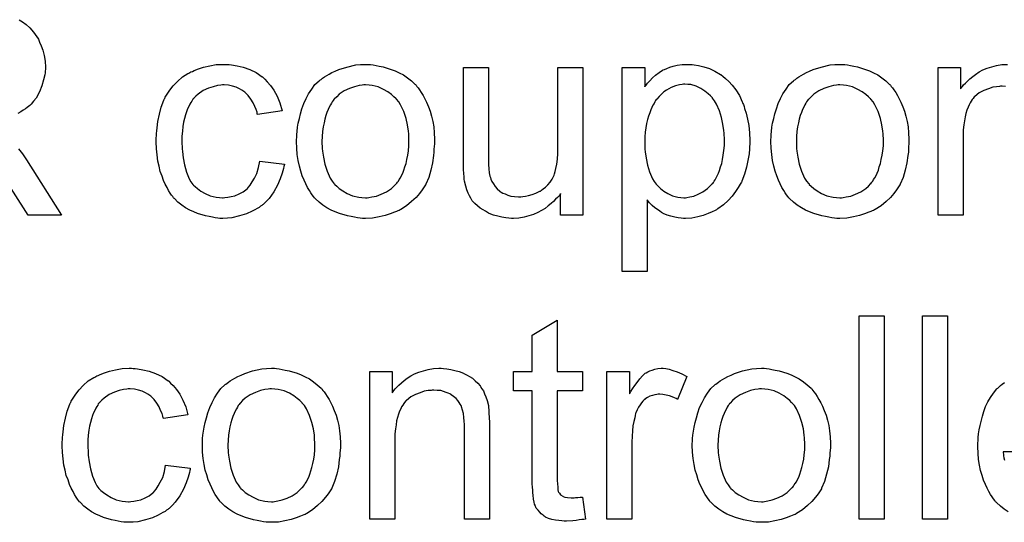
# Model space of a CAD drawing. Extents: x -1.3 to 9.2, y -4.6 to 3.5.
# Tile 88 of 215: x 4.736 to 5.124, y -1.362 to -1.164. Entities that reach past the tile are written whole.
import ezdxf

# ---------------------------------------------------------------- set-up
doc = ezdxf.new("R2010")
doc.units = 0
doc.layers.add('acc-ni-360-23-a_document', color=1, linetype='CONTINUOUS')

msp = doc.modelspace()

# ---------------------------------------------------------------- linework, layer by layer
at = {"layer": 'acc-ni-360-23-a_document', "color": 1}
for points in [[(4.736109, -1.163999), (4.737381, -1.164809), (4.73877, -1.165851), (4.740274, -1.167239), (4.741662, -1.168859), (4.743051, -1.17071), (4.743051, -1.170826), (4.743166, -1.170941), (4.743629, -1.171636), (4.744092, -1.172793), (4.744786, -1.174297), (4.745364, -1.176032), (4.745943, -1.178115), (4.74629, -1.180313), (4.746406, -1.182743), (4.746406, -1.182859), (4.746406, -1.18309), (4.746406, -1.183553), (4.74629, -1.184131), (4.74629, -1.184941), (4.746174, -1.185751), (4.745712, -1.187718), (4.745017, -1.190032), (4.744092, -1.192462), (4.742703, -1.194891), (4.741778, -1.196048), (4.740852, -1.197205), (4.740736, -1.197321), (4.740621, -1.197437), (4.740274, -1.197784), (4.739811, -1.198131), (4.739232, -1.198594), (4.738538, -1.199057), (4.737613, -1.199635), (4.736687, -1.200329), (4.73553, -1.200908)], [(4.818024, -1.181702), (4.818718, -1.181702), (4.819644, -1.181817), (4.821842, -1.182164), (4.824272, -1.182743), (4.826817, -1.183668), (4.829363, -1.184825), (4.831792, -1.186445), (4.831908, -1.186445), (4.832024, -1.186677), (4.832718, -1.187371), (4.833759, -1.188412), (4.835032, -1.189916), (4.836305, -1.191767), (4.837577, -1.194082), (4.838734, -1.196743), (4.839544, -1.199867), (4.829941, -1.201371), (4.829941, -1.201255), (4.829825, -1.201139), (4.82971, -1.200445), (4.829363, -1.199404), (4.828784, -1.198131), (4.828206, -1.196743), (4.82728, -1.195238), (4.826239, -1.19385), (4.825082, -1.192693), (4.824966, -1.192577), (4.824503, -1.19223), (4.823693, -1.191767), (4.822768, -1.191189), (4.821495, -1.190611), (4.820107, -1.190148), (4.818487, -1.189801), (4.816751, -1.189685), (4.816057, -1.189685), (4.815479, -1.189801), (4.814206, -1.189916), (4.812471, -1.190379), (4.810619, -1.190958), (4.808537, -1.191883), (4.80657, -1.193272), (4.805644, -1.194082), (4.804719, -1.195007), (4.804719, -1.195123), (4.804487, -1.195238), (4.804256, -1.195586), (4.804024, -1.196048), (4.803677, -1.196627), (4.803215, -1.197321), (4.802867, -1.198131), (4.802405, -1.199057), (4.801942, -1.200214), (4.801595, -1.201486), (4.801132, -1.202875), (4.800785, -1.204379), (4.800553, -1.205999), (4.800322, -1.20785), (4.800091, -1.209817), (4.800091, -1.211899), (4.800091, -1.212015), (4.800091, -1.212362), (4.800091, -1.213056), (4.800206, -1.213751), (4.800206, -1.214792), (4.800322, -1.215833), (4.800669, -1.218379), (4.801132, -1.221155), (4.801942, -1.224048), (4.802983, -1.226593), (4.803677, -1.227866), (4.804487, -1.228907), (4.804719, -1.229139), (4.805297, -1.229717), (4.806338, -1.230527), (4.807611, -1.231453), (4.809347, -1.232494), (4.811314, -1.233304), (4.813627, -1.233882), (4.8149, -1.233998), (4.816173, -1.234114), (4.816404, -1.234114), (4.817099, -1.233998), (4.818256, -1.233882), (4.819528, -1.233651), (4.821032, -1.233304), (4.822652, -1.23261), (4.824272, -1.2318), (4.825776, -1.230643), (4.826007, -1.230527), (4.826355, -1.229948), (4.827049, -1.229139), (4.827859, -1.227866), (4.828668, -1.226362), (4.829594, -1.224511), (4.830288, -1.222197), (4.830751, -1.219651), (4.84047, -1.220924), (4.84047, -1.22104), (4.840354, -1.221387), (4.840239, -1.22185), (4.840123, -1.222544), (4.839891, -1.223469), (4.83966, -1.224395), (4.83885, -1.226709), (4.837809, -1.229139), (4.836305, -1.2318), (4.834453, -1.234345), (4.833412, -1.235502), (4.832255, -1.236659), (4.83214, -1.236775), (4.831908, -1.23689), (4.831561, -1.237122), (4.831098, -1.237469), (4.83052, -1.237932), (4.82971, -1.238395), (4.828784, -1.238857), (4.827859, -1.239436), (4.825545, -1.240477), (4.822768, -1.241287), (4.81976, -1.241981), (4.818024, -1.242097), (4.816289, -1.242213), (4.815132, -1.242213), (4.814322, -1.242097), (4.81328, -1.241981), (4.812123, -1.24175), (4.810851, -1.241518), (4.809462, -1.241287), (4.806338, -1.240361), (4.804834, -1.239667), (4.803215, -1.238973), (4.801595, -1.238047), (4.800091, -1.237006), (4.798587, -1.235849), (4.797198, -1.234461), (4.797082, -1.234345), (4.796851, -1.234114), (4.796504, -1.233651), (4.796041, -1.233072), (4.795578, -1.232263), (4.794884, -1.231221), (4.794306, -1.230064), (4.793611, -1.228792), (4.792917, -1.227287), (4.792339, -1.225552), (4.791645, -1.223816), (4.791182, -1.221734), (4.790719, -1.219651), (4.790372, -1.217222), (4.79014, -1.214792), (4.790025, -1.212131), (4.790025, -1.212015), (4.790025, -1.211668), (4.790025, -1.211205), (4.790025, -1.210511), (4.79014, -1.209701), (4.79014, -1.208775), (4.790256, -1.207734), (4.790372, -1.206577), (4.790719, -1.204032), (4.791297, -1.201255), (4.791992, -1.198478), (4.793033, -1.195701), (4.793033, -1.195586), (4.793149, -1.195354), (4.79338, -1.195007), (4.793611, -1.194544), (4.794306, -1.193272), (4.795347, -1.191767), (4.796735, -1.190032), (4.798355, -1.188296), (4.800322, -1.186561), (4.80252, -1.185173), (4.802636, -1.185173), (4.802867, -1.185057), (4.803215, -1.184825), (4.803677, -1.184594), (4.804256, -1.184363), (4.80495, -1.184016), (4.806685, -1.183321), (4.808652, -1.182743), (4.811082, -1.182164), (4.813627, -1.181702), (4.816404, -1.181586), (4.81733, -1.181586), (4.818024, -1.181702)], [(4.87437, -1.181702), (4.875411, -1.181817), (4.876568, -1.182049), (4.877841, -1.18228), (4.879345, -1.182512), (4.882469, -1.183553), (4.884089, -1.184131), (4.885709, -1.184941), (4.887328, -1.185751), (4.888948, -1.186908), (4.890452, -1.188065), (4.891956, -1.189454), (4.892072, -1.189569), (4.892303, -1.189801), (4.892651, -1.190263), (4.893113, -1.190842), (4.893692, -1.191652), (4.894386, -1.192693), (4.89508, -1.19385), (4.895775, -1.195123), (4.896469, -1.196511), (4.897163, -1.198247), (4.897857, -1.199982), (4.898436, -1.201949), (4.898898, -1.204032), (4.899245, -1.20623), (4.899477, -1.208544), (4.899593, -1.211089), (4.899593, -1.211205), (4.899593, -1.211552), (4.899593, -1.212131), (4.899593, -1.212941), (4.899477, -1.213866), (4.899361, -1.215023), (4.899361, -1.21618), (4.89913, -1.217453), (4.898783, -1.220345), (4.898088, -1.223238), (4.897279, -1.22613), (4.896122, -1.228792), (4.896122, -1.228907), (4.896006, -1.229023), (4.895775, -1.22937), (4.895543, -1.229833), (4.894733, -1.23099), (4.893692, -1.232378), (4.892303, -1.233998), (4.890568, -1.235618), (4.888601, -1.237238), (4.886287, -1.238742), (4.886171, -1.238742), (4.886056, -1.238857), (4.885709, -1.239089), (4.88513, -1.23932), (4.884552, -1.239552), (4.883857, -1.239783), (4.882122, -1.240477), (4.880155, -1.241056), (4.877725, -1.241634), (4.87518, -1.242097), (4.872403, -1.242213), (4.871246, -1.242213), (4.87032, -1.242097), (4.869279, -1.241981), (4.868122, -1.24175), (4.866734, -1.241518), (4.865345, -1.241287), (4.862221, -1.240361), (4.860486, -1.239667), (4.858866, -1.238973), (4.857246, -1.238047), (4.855627, -1.237006), (4.854123, -1.235849), (4.852618, -1.234461), (4.852503, -1.234345), (4.852271, -1.234114), (4.851924, -1.233651), (4.851461, -1.232957), (4.850883, -1.232147), (4.850304, -1.231221), (4.84961, -1.230064), (4.848916, -1.228676), (4.848222, -1.227172), (4.847528, -1.225436), (4.846949, -1.223585), (4.846371, -1.221618), (4.845908, -1.21942), (4.845561, -1.217106), (4.845329, -1.21456), (4.845214, -1.211899), (4.845214, -1.211668), (4.845214, -1.211205), (4.845329, -1.210395), (4.845329, -1.209238), (4.845445, -1.207966), (4.845676, -1.206346), (4.845908, -1.204726), (4.846371, -1.202875), (4.846833, -1.201024), (4.847412, -1.199057), (4.848106, -1.196974), (4.849032, -1.195007), (4.849957, -1.193156), (4.85123, -1.191305), (4.852503, -1.189569), (4.854123, -1.188065), (4.854238, -1.187949), (4.85447, -1.187834), (4.854932, -1.187487), (4.855511, -1.187024), (4.856205, -1.186561), (4.857131, -1.185983), (4.858056, -1.185404), (4.859213, -1.184825), (4.860486, -1.184247), (4.861874, -1.183668), (4.864998, -1.182627), (4.868585, -1.181817), (4.870436, -1.181702), (4.872403, -1.181586), (4.87356, -1.181586), (4.87437, -1.181702)], [(5.000946, -1.181702), (5.001756, -1.181817), (5.003491, -1.182049), (5.005574, -1.182512), (5.007772, -1.183206), (5.00997, -1.184247), (5.012169, -1.18552), (5.012284, -1.18552), (5.0124, -1.185751), (5.013094, -1.186214), (5.014136, -1.187139), (5.015408, -1.188296), (5.016797, -1.189801), (5.018185, -1.191652), (5.019574, -1.19385), (5.02073, -1.19628), (5.02073, -1.196396), (5.020846, -1.196627), (5.020962, -1.196974), (5.021193, -1.197437), (5.021425, -1.198131), (5.021656, -1.198941), (5.022235, -1.200792), (5.022813, -1.203106), (5.023276, -1.205651), (5.023623, -1.208544), (5.023739, -1.211552), (5.023739, -1.211668), (5.023739, -1.211899), (5.023739, -1.212362), (5.023739, -1.213056), (5.023623, -1.213866), (5.023623, -1.214792), (5.023392, -1.216874), (5.022929, -1.21942), (5.02235, -1.222081), (5.02154, -1.224858), (5.020499, -1.227634), (5.020499, -1.22775), (5.020383, -1.227982), (5.020152, -1.228329), (5.019921, -1.228792), (5.019111, -1.230064), (5.018069, -1.231684), (5.016797, -1.233419), (5.015177, -1.235155), (5.013326, -1.23689), (5.011127, -1.23851), (5.011012, -1.23851), (5.010896, -1.238626), (5.010549, -1.238857), (5.010086, -1.239089), (5.008929, -1.239667), (5.007309, -1.240361), (5.005342, -1.241056), (5.00326, -1.241634), (5.00083, -1.242097), (4.9984, -1.242213), (4.997591, -1.242213), (4.996665, -1.242097), (4.995508, -1.241981), (4.994119, -1.24175), (4.992615, -1.241403), (4.991111, -1.24094), (4.989607, -1.240246), (4.989492, -1.24013), (4.988913, -1.239899), (4.988219, -1.239436), (4.987293, -1.238742), (4.986368, -1.238047), (4.985211, -1.237122), (4.984169, -1.236081), (4.983244, -1.234924), (4.983244, -1.263154), (4.973409, -1.263154), (4.973409, -1.182859), (4.982318, -1.182859), (4.982318, -1.190495), (4.982434, -1.190263), (4.982897, -1.189801), (4.983475, -1.188991), (4.984401, -1.188065), (4.985442, -1.186908), (4.986599, -1.185867), (4.987987, -1.184825), (4.989376, -1.1839), (4.989607, -1.183784), (4.99007, -1.183553), (4.990996, -1.183206), (4.992153, -1.182743), (4.993541, -1.18228), (4.995161, -1.181933), (4.997012, -1.181702), (4.999095, -1.181586), (5.000367, -1.181586), (5.000946, -1.181702)], [(5.06111, -1.181702), (5.062151, -1.181817), (5.063308, -1.182049), (5.064581, -1.18228), (5.066085, -1.182512), (5.069209, -1.183553), (5.070829, -1.184131), (5.072448, -1.184941), (5.074068, -1.185751), (5.075688, -1.186908), (5.077192, -1.188065), (5.078696, -1.189454), (5.078812, -1.189569), (5.079043, -1.189801), (5.07939, -1.190263), (5.079853, -1.190842), (5.080432, -1.191652), (5.081126, -1.192693), (5.08182, -1.19385), (5.082514, -1.195123), (5.083208, -1.196511), (5.083903, -1.198247), (5.084597, -1.199982), (5.085175, -1.201949), (5.085638, -1.204032), (5.085985, -1.20623), (5.086217, -1.208544), (5.086332, -1.211089), (5.086332, -1.211205), (5.086332, -1.211552), (5.086332, -1.212131), (5.086332, -1.212941), (5.086217, -1.213866), (5.086101, -1.215023), (5.086101, -1.21618), (5.08587, -1.217453), (5.085523, -1.220345), (5.084828, -1.223238), (5.084018, -1.22613), (5.082861, -1.228792), (5.082861, -1.228907), (5.082746, -1.229023), (5.082514, -1.22937), (5.082283, -1.229833), (5.081473, -1.23099), (5.080432, -1.232378), (5.079043, -1.233998), (5.077308, -1.235618), (5.075341, -1.237238), (5.073027, -1.238742), (5.072911, -1.238742), (5.072796, -1.238857), (5.072448, -1.239089), (5.07187, -1.23932), (5.071291, -1.239552), (5.070597, -1.239783), (5.068862, -1.240477), (5.066895, -1.241056), (5.064465, -1.241634), (5.06192, -1.242097), (5.059143, -1.242213), (5.057986, -1.242213), (5.05706, -1.242097), (5.056019, -1.241981), (5.054862, -1.24175), (5.053474, -1.241518), (5.052085, -1.241287), (5.048961, -1.240361), (5.047226, -1.239667), (5.045606, -1.238973), (5.043986, -1.238047), (5.042366, -1.237006), (5.040862, -1.235849), (5.039358, -1.234461), (5.039243, -1.234345), (5.039011, -1.234114), (5.038664, -1.233651), (5.038201, -1.232957), (5.037623, -1.232147), (5.037044, -1.231221), (5.03635, -1.230064), (5.035656, -1.228676), (5.034962, -1.227172), (5.034267, -1.225436), (5.033689, -1.223585), (5.03311, -1.221618), (5.032648, -1.21942), (5.032301, -1.217106), (5.032069, -1.21456), (5.031953, -1.211899), (5.031953, -1.211668), (5.031953, -1.211205), (5.032069, -1.210395), (5.032069, -1.209238), (5.032185, -1.207966), (5.032416, -1.206346), (5.032648, -1.204726), (5.03311, -1.202875), (5.033573, -1.201024), (5.034152, -1.199057), (5.034846, -1.196974), (5.035771, -1.195007), (5.036697, -1.193156), (5.03797, -1.191305), (5.039243, -1.189569), (5.040862, -1.188065), (5.040978, -1.187949), (5.041209, -1.187834), (5.041672, -1.187487), (5.042251, -1.187024), (5.042945, -1.186561), (5.04387, -1.185983), (5.044796, -1.185404), (5.045953, -1.184825), (5.047226, -1.184247), (5.048614, -1.183668), (5.051738, -1.182627), (5.055325, -1.181817), (5.057176, -1.181702), (5.059143, -1.181586), (5.0603, -1.181586), (5.06111, -1.181702)], [(5.124398, -1.190263), (5.123009, -1.190148), (5.122431, -1.190148), (5.121968, -1.190263), (5.120811, -1.190379), (5.119307, -1.190611), (5.117687, -1.191189), (5.115836, -1.191883), (5.113985, -1.192809), (5.112249, -1.194197), (5.112018, -1.194429), (5.111555, -1.195007), (5.111208, -1.19547), (5.110861, -1.196048), (5.110398, -1.196743), (5.110051, -1.197553), (5.109588, -1.198478), (5.109125, -1.199635), (5.108778, -1.200908), (5.108431, -1.202296), (5.1082, -1.2038), (5.107968, -1.20542), (5.107737, -1.207387), (5.107737, -1.209354), (5.107737, -1.24094), (5.097902, -1.24094), (5.097902, -1.182859), (5.106696, -1.182859), (5.106696, -1.191189), (5.106811, -1.191073), (5.107043, -1.190726), (5.10739, -1.190263), (5.107853, -1.189685), (5.108547, -1.188991), (5.109357, -1.188181), (5.110282, -1.187255), (5.111439, -1.18633), (5.112596, -1.18552), (5.113985, -1.184594), (5.115489, -1.183784), (5.117109, -1.18309), (5.11896, -1.182512), (5.120811, -1.182049), (5.122894, -1.181702), (5.125092, -1.181586)], [(4.958021, -1.24094), (4.949228, -1.24094), (4.949228, -1.232494), (4.949112, -1.23261), (4.948881, -1.232957), (4.948534, -1.233419), (4.947955, -1.233998), (4.947261, -1.234692), (4.946451, -1.235618), (4.945525, -1.236428), (4.944368, -1.237353), (4.943096, -1.238279), (4.941707, -1.239089), (4.940203, -1.239899), (4.938583, -1.240709), (4.936732, -1.241287), (4.934881, -1.24175), (4.932798, -1.242097), (4.930716, -1.242213), (4.929906, -1.242213), (4.928865, -1.242097), (4.927592, -1.241981), (4.926088, -1.24175), (4.924468, -1.241403), (4.922848, -1.24094), (4.921113, -1.240246), (4.920881, -1.24013), (4.920419, -1.239899), (4.919609, -1.239436), (4.918683, -1.238857), (4.917526, -1.238163), (4.916485, -1.237353), (4.915444, -1.236428), (4.914518, -1.235386), (4.914402, -1.235271), (4.914171, -1.234808), (4.913824, -1.234229), (4.913361, -1.233304), (4.912782, -1.232263), (4.91232, -1.23099), (4.911857, -1.229601), (4.91151, -1.228097), (4.91151, -1.227982), (4.911394, -1.227519), (4.911278, -1.226825), (4.911278, -1.225899), (4.911163, -1.224511), (4.911047, -1.223006), (4.910931, -1.22104), (4.910931, -1.218841), (4.910931, -1.182859), (4.920766, -1.182859), (4.920766, -1.215139), (4.920766, -1.215255), (4.920766, -1.215486), (4.920766, -1.215833), (4.920766, -1.216412), (4.920766, -1.217684), (4.920881, -1.219304), (4.920881, -1.22104), (4.920997, -1.222775), (4.921113, -1.224279), (4.921344, -1.225552), (4.921344, -1.225668), (4.921576, -1.22613), (4.921807, -1.226825), (4.922154, -1.22775), (4.922733, -1.228676), (4.923427, -1.229717), (4.924237, -1.230643), (4.925278, -1.231568), (4.925394, -1.231684), (4.925856, -1.231915), (4.926435, -1.232263), (4.927361, -1.23261), (4.928402, -1.233072), (4.929675, -1.233419), (4.931063, -1.233651), (4.932683, -1.233767), (4.933493, -1.233767), (4.934303, -1.233651), (4.935344, -1.233535), (4.936617, -1.233188), (4.938005, -1.232841), (4.939509, -1.232263), (4.941013, -1.231568), (4.941245, -1.231453), (4.941707, -1.231105), (4.942402, -1.230643), (4.943212, -1.229948), (4.944137, -1.229023), (4.945063, -1.227982), (4.945873, -1.226825), (4.946567, -1.225436), (4.946682, -1.225205), (4.946798, -1.224742), (4.94703, -1.223816), (4.947377, -1.222544), (4.947724, -1.220924), (4.947955, -1.218957), (4.948071, -1.216643), (4.948187, -1.213982), (4.948187, -1.182859), (4.958021, -1.182859), (4.958021, -1.24094)], [(4.872403, -1.189685), (4.871709, -1.189685), (4.87113, -1.189801), (4.869858, -1.189916), (4.868122, -1.190379), (4.866155, -1.191073), (4.864073, -1.191999), (4.862106, -1.193387), (4.861065, -1.194313), (4.860139, -1.195238), (4.860139, -1.195354), (4.859908, -1.19547), (4.859676, -1.195817), (4.859329, -1.19628), (4.858982, -1.196858), (4.858635, -1.197553), (4.858172, -1.198478), (4.857709, -1.199404), (4.857246, -1.200561), (4.856784, -1.201718), (4.856436, -1.203106), (4.856089, -1.20461), (4.855742, -1.20623), (4.855511, -1.207966), (4.855395, -1.209932), (4.855279, -1.211899), (4.855279, -1.212015), (4.855279, -1.212362), (4.855279, -1.212941), (4.855395, -1.213751), (4.855395, -1.214676), (4.855511, -1.215717), (4.855858, -1.218147), (4.856436, -1.220924), (4.857362, -1.223701), (4.858519, -1.226362), (4.859329, -1.227519), (4.860139, -1.228676), (4.860255, -1.228676), (4.86037, -1.228907), (4.861065, -1.229486), (4.862106, -1.230411), (4.863494, -1.231337), (4.86523, -1.232378), (4.867312, -1.233304), (4.869742, -1.233882), (4.871015, -1.233998), (4.872403, -1.234114), (4.873097, -1.234114), (4.873676, -1.233998), (4.874949, -1.233767), (4.876684, -1.233419), (4.878535, -1.232725), (4.880618, -1.2318), (4.882585, -1.230411), (4.883626, -1.229486), (4.884552, -1.22856), (4.884667, -1.228444), (4.884783, -1.228329), (4.885014, -1.227982), (4.885361, -1.227519), (4.885709, -1.22694), (4.886171, -1.226246), (4.886634, -1.225321), (4.887097, -1.224395), (4.88756, -1.223238), (4.887907, -1.221965), (4.88837, -1.220577), (4.888717, -1.219073), (4.889064, -1.217337), (4.889295, -1.215602), (4.889527, -1.213635), (4.889527, -1.211552), (4.889527, -1.211437), (4.889527, -1.211089), (4.889527, -1.210511), (4.889411, -1.209817), (4.889411, -1.208891), (4.889295, -1.20785), (4.888948, -1.20542), (4.88837, -1.202875), (4.887444, -1.200098), (4.886171, -1.197553), (4.885477, -1.19628), (4.884552, -1.195238), (4.884552, -1.195123), (4.88432, -1.195007), (4.883626, -1.194313), (4.882585, -1.193503), (4.881196, -1.192462), (4.879461, -1.19142), (4.877378, -1.190495), (4.875064, -1.189916), (4.873792, -1.189801), (4.872403, -1.189685)], [(4.998169, -1.189338), (4.997591, -1.189338), (4.997128, -1.189454), (4.995971, -1.189685), (4.994467, -1.190032), (4.992731, -1.190726), (4.99088, -1.191767), (4.989839, -1.192462), (4.988913, -1.193272), (4.987987, -1.194197), (4.987062, -1.195238), (4.987062, -1.195354), (4.98683, -1.19547), (4.986599, -1.195817), (4.986368, -1.19628), (4.98602, -1.196974), (4.985558, -1.197668), (4.985095, -1.198594), (4.984748, -1.199519), (4.984285, -1.200676), (4.983822, -1.201949), (4.983475, -1.203338), (4.983012, -1.204842), (4.982781, -1.206577), (4.98255, -1.208313), (4.982318, -1.210164), (4.982318, -1.212246), (4.982318, -1.212362), (4.982318, -1.212709), (4.982318, -1.213288), (4.982434, -1.214098), (4.982434, -1.215023), (4.98255, -1.216064), (4.982897, -1.218494), (4.983475, -1.221271), (4.984169, -1.223932), (4.985326, -1.226593), (4.98602, -1.22775), (4.98683, -1.228792), (4.987062, -1.229023), (4.98764, -1.229601), (4.988566, -1.230527), (4.989839, -1.231453), (4.991458, -1.232378), (4.99331, -1.233304), (4.995392, -1.233882), (4.996549, -1.233998), (4.997706, -1.234114), (4.9984, -1.234114), (4.998863, -1.233998), (5.00002, -1.233767), (5.00164, -1.233419), (5.003376, -1.232725), (5.005227, -1.2318), (5.007078, -1.230411), (5.008003, -1.229601), (5.008929, -1.228676), (5.008929, -1.22856), (5.00916, -1.228444), (5.009392, -1.228097), (5.009623, -1.227634), (5.010086, -1.227056), (5.010433, -1.226246), (5.010896, -1.225436), (5.011359, -1.224395), (5.011706, -1.223354), (5.012169, -1.221965), (5.012632, -1.220577), (5.012979, -1.219073), (5.01321, -1.217337), (5.013441, -1.215486), (5.013673, -1.213519), (5.013673, -1.211437), (5.013673, -1.211321), (5.013673, -1.210974), (5.013673, -1.210395), (5.013557, -1.209585), (5.013557, -1.20866), (5.013441, -1.207618), (5.013094, -1.205189), (5.012516, -1.202528), (5.011706, -1.199867), (5.010549, -1.197205), (5.009855, -1.195933), (5.009045, -1.194891), (5.009045, -1.194776), (5.008813, -1.19466), (5.008235, -1.193966), (5.007309, -1.193156), (5.006037, -1.192115), (5.004417, -1.191073), (5.002566, -1.190148), (5.000483, -1.189569), (4.999326, -1.189454), (4.998169, -1.189338)], [(5.059143, -1.189685), (5.058449, -1.189685), (5.05787, -1.189801), (5.056597, -1.189916), (5.054862, -1.190379), (5.052895, -1.191073), (5.050812, -1.191999), (5.048846, -1.193387), (5.047804, -1.194313), (5.046879, -1.195238), (5.046879, -1.195354), (5.046647, -1.19547), (5.046416, -1.195817), (5.046069, -1.19628), (5.045722, -1.196858), (5.045375, -1.197553), (5.044912, -1.198478), (5.044449, -1.199404), (5.043986, -1.200561), (5.043523, -1.201718), (5.043176, -1.203106), (5.042829, -1.20461), (5.042482, -1.20623), (5.042251, -1.207966), (5.042135, -1.209932), (5.042019, -1.211899), (5.042019, -1.212015), (5.042019, -1.212362), (5.042019, -1.212941), (5.042135, -1.213751), (5.042135, -1.214676), (5.042251, -1.215717), (5.042598, -1.218147), (5.043176, -1.220924), (5.044102, -1.223701), (5.045259, -1.226362), (5.046069, -1.227519), (5.046879, -1.228676), (5.046994, -1.228676), (5.04711, -1.228907), (5.047804, -1.229486), (5.048846, -1.230411), (5.050234, -1.231337), (5.05197, -1.232378), (5.054052, -1.233304), (5.056482, -1.233882), (5.057755, -1.233998), (5.059143, -1.234114), (5.059837, -1.234114), (5.060416, -1.233998), (5.061688, -1.233767), (5.063424, -1.233419), (5.065275, -1.232725), (5.067358, -1.2318), (5.069324, -1.230411), (5.070366, -1.229486), (5.071291, -1.22856), (5.071407, -1.228444), (5.071523, -1.228329), (5.071754, -1.227982), (5.072101, -1.227519), (5.072448, -1.22694), (5.072911, -1.226246), (5.073374, -1.225321), (5.073837, -1.224395), (5.0743, -1.223238), (5.074647, -1.221965), (5.075109, -1.220577), (5.075457, -1.219073), (5.075804, -1.217337), (5.076035, -1.215602), (5.076266, -1.213635), (5.076266, -1.211552), (5.076266, -1.211437), (5.076266, -1.211089), (5.076266, -1.210511), (5.076151, -1.209817), (5.076151, -1.208891), (5.076035, -1.20785), (5.075688, -1.20542), (5.075109, -1.202875), (5.074184, -1.200098), (5.072911, -1.197553), (5.072217, -1.19628), (5.071291, -1.195238), (5.071291, -1.195123), (5.07106, -1.195007), (5.070366, -1.194313), (5.069324, -1.193503), (5.067936, -1.192462), (5.066201, -1.19142), (5.064118, -1.190495), (5.061804, -1.189916), (5.060531, -1.189801), (5.059143, -1.189685)], [(4.735877, -1.214792), (4.737381, -1.216874), (4.739001, -1.219188), (4.752769, -1.24094), (4.739579, -1.24094), (4.729051, -1.224279)], [(4.94784, -1.302539), (4.95779, -1.302539), (4.95779, -1.310175), (4.94784, -1.310175), (4.94784, -1.344306), (4.94784, -1.344538), (4.94784, -1.345001), (4.94784, -1.345695), (4.947955, -1.346505), (4.948071, -1.348356), (4.948187, -1.349166), (4.948302, -1.349744), (4.948418, -1.349976), (4.948765, -1.350438), (4.949228, -1.351017), (4.950038, -1.351595), (4.950269, -1.351711), (4.950848, -1.351943), (4.951889, -1.352174), (4.953393, -1.35229), (4.95455, -1.35229), (4.955129, -1.352174), (4.955939, -1.352174), (4.956864, -1.352058), (4.95779, -1.351943), (4.959062, -1.36062), (4.958831, -1.36062), (4.958368, -1.360736), (4.957558, -1.360851), (4.956517, -1.360967), (4.95536, -1.361199), (4.954087, -1.361314), (4.951542, -1.36143), (4.950616, -1.36143), (4.949691, -1.361314), (4.948534, -1.361199), (4.947145, -1.361083), (4.945757, -1.360736), (4.944484, -1.360389), (4.943212, -1.35981), (4.943096, -1.359695), (4.942749, -1.359463), (4.942286, -1.359116), (4.941592, -1.358537), (4.941013, -1.357959), (4.940319, -1.357149), (4.939625, -1.356339), (4.939162, -1.355298), (4.939162, -1.355182), (4.938931, -1.354719), (4.938815, -1.353909), (4.938583, -1.352753), (4.938352, -1.351248), (4.938236, -1.350323), (4.938236, -1.349282), (4.938121, -1.348009), (4.938005, -1.346736), (4.938005, -1.345348), (4.938005, -1.343728), (4.938005, -1.310175), (4.930716, -1.310175), (4.930716, -1.302539), (4.938005, -1.302539), (4.938005, -1.288192), (4.94784, -1.282291), (4.94784, -1.302539)], [(5.076614, -1.36062), (5.066779, -1.36062), (5.066779, -1.280556), (5.076614, -1.280556), (5.076614, -1.36062)], [(5.101489, -1.36062), (5.091655, -1.36062), (5.091655, -1.280556), (5.101489, -1.280556), (5.101489, -1.36062)], [(4.781, -1.301382), (4.781694, -1.301382), (4.78262, -1.301497), (4.784818, -1.301844), (4.787248, -1.302423), (4.789793, -1.303349), (4.792339, -1.304506), (4.794768, -1.306125), (4.794884, -1.306125), (4.795, -1.306357), (4.795694, -1.307051), (4.796735, -1.308092), (4.798008, -1.309596), (4.799281, -1.311448), (4.800553, -1.313762), (4.80171, -1.316423), (4.80252, -1.319547), (4.792917, -1.321051), (4.792917, -1.320935), (4.792801, -1.320819), (4.792686, -1.320125), (4.792339, -1.319084), (4.79176, -1.317811), (4.791182, -1.316423), (4.790256, -1.314919), (4.789215, -1.31353), (4.788058, -1.312373), (4.787942, -1.312257), (4.787479, -1.31191), (4.786669, -1.311448), (4.785744, -1.310869), (4.784471, -1.310291), (4.783083, -1.309828), (4.781463, -1.309481), (4.779727, -1.309365), (4.779033, -1.309365), (4.778455, -1.309481), (4.777182, -1.309596), (4.775447, -1.310059), (4.773595, -1.310638), (4.771513, -1.311563), (4.769546, -1.312952), (4.76862, -1.313762), (4.767695, -1.314687), (4.767695, -1.314803), (4.767463, -1.314919), (4.767232, -1.315266), (4.767, -1.315728), (4.766653, -1.316307), (4.76619, -1.317001), (4.765843, -1.317811), (4.765381, -1.318737), (4.764918, -1.319894), (4.764571, -1.321166), (4.764108, -1.322555), (4.763761, -1.324059), (4.763529, -1.325679), (4.763298, -1.32753), (4.763067, -1.329497), (4.763067, -1.331579), (4.763067, -1.331695), (4.763067, -1.332042), (4.763067, -1.332736), (4.763182, -1.333431), (4.763182, -1.334472), (4.763298, -1.335513), (4.763645, -1.338059), (4.764108, -1.340835), (4.764918, -1.343728), (4.765959, -1.346273), (4.766653, -1.347546), (4.767463, -1.348587), (4.767695, -1.348819), (4.768273, -1.349397), (4.769314, -1.350207), (4.770587, -1.351133), (4.772323, -1.352174), (4.774289, -1.352984), (4.776604, -1.353562), (4.777876, -1.353678), (4.779149, -1.353794), (4.77938, -1.353794), (4.780074, -1.353678), (4.781231, -1.353562), (4.782504, -1.353331), (4.784008, -1.352984), (4.785628, -1.35229), (4.787248, -1.35148), (4.788752, -1.350323), (4.788983, -1.350207), (4.789331, -1.349629), (4.790025, -1.348819), (4.790835, -1.347546), (4.791645, -1.346042), (4.79257, -1.344191), (4.793264, -1.341877), (4.793727, -1.339331), (4.803446, -1.340604), (4.803446, -1.34072), (4.80333, -1.341067), (4.803215, -1.34153), (4.803099, -1.342224), (4.802867, -1.343149), (4.802636, -1.344075), (4.801826, -1.346389), (4.800785, -1.348819), (4.799281, -1.35148), (4.79743, -1.354025), (4.796388, -1.355182), (4.795231, -1.356339), (4.795115, -1.356455), (4.794884, -1.356571), (4.794537, -1.356802), (4.794074, -1.357149), (4.793496, -1.357612), (4.792686, -1.358075), (4.79176, -1.358537), (4.790835, -1.359116), (4.788521, -1.360157), (4.785744, -1.360967), (4.782736, -1.361661), (4.781, -1.361777), (4.779265, -1.361893), (4.778108, -1.361893), (4.777298, -1.361777), (4.776256, -1.361661), (4.775099, -1.36143), (4.773827, -1.361199), (4.772438, -1.360967), (4.769314, -1.360042), (4.76781, -1.359347), (4.76619, -1.358653), (4.764571, -1.357728), (4.763067, -1.356686), (4.761562, -1.355529), (4.760174, -1.354141), (4.760058, -1.354025), (4.759827, -1.353794), (4.75948, -1.353331), (4.759017, -1.352753), (4.758554, -1.351943), (4.75786, -1.350901), (4.757282, -1.349744), (4.756587, -1.348472), (4.755893, -1.346967), (4.755315, -1.345232), (4.75462, -1.343496), (4.754158, -1.341414), (4.753695, -1.339331), (4.753348, -1.336902), (4.753116, -1.334472), (4.753001, -1.331811), (4.753001, -1.331695), (4.753001, -1.331348), (4.753001, -1.330885), (4.753001, -1.330191), (4.753116, -1.329381), (4.753116, -1.328456), (4.753232, -1.327414), (4.753348, -1.326257), (4.753695, -1.323712), (4.754273, -1.320935), (4.754968, -1.318158), (4.756009, -1.315381), (4.756009, -1.315266), (4.756125, -1.315034), (4.756356, -1.314687), (4.756587, -1.314224), (4.757282, -1.312952), (4.758323, -1.311448), (4.759711, -1.309712), (4.761331, -1.307977), (4.763298, -1.306241), (4.765496, -1.304853), (4.765612, -1.304853), (4.765843, -1.304737), (4.76619, -1.304506), (4.766653, -1.304274), (4.767232, -1.304043), (4.767926, -1.303696), (4.769662, -1.303002), (4.771628, -1.302423), (4.774058, -1.301844), (4.776604, -1.301382), (4.77938, -1.301266), (4.780306, -1.301266), (4.781, -1.301382)], [(4.837346, -1.301382), (4.838387, -1.301497), (4.839544, -1.301729), (4.840817, -1.30196), (4.842321, -1.302192), (4.845445, -1.303233), (4.847065, -1.303811), (4.848685, -1.304621), (4.850304, -1.305431), (4.851924, -1.306588), (4.853428, -1.307745), (4.854932, -1.309134), (4.855048, -1.309249), (4.855279, -1.309481), (4.855627, -1.309944), (4.856089, -1.310522), (4.856668, -1.311332), (4.857362, -1.312373), (4.858056, -1.31353), (4.858751, -1.314803), (4.859445, -1.316191), (4.860139, -1.317927), (4.860833, -1.319662), (4.861412, -1.321629), (4.861874, -1.323712), (4.862221, -1.32591), (4.862453, -1.328224), (4.862569, -1.33077), (4.862569, -1.330885), (4.862569, -1.331232), (4.862569, -1.331811), (4.862569, -1.332621), (4.862453, -1.333546), (4.862337, -1.334703), (4.862337, -1.33586), (4.862106, -1.337133), (4.861759, -1.340025), (4.861065, -1.342918), (4.860255, -1.345811), (4.859098, -1.348472), (4.859098, -1.348587), (4.858982, -1.348703), (4.858751, -1.34905), (4.858519, -1.349513), (4.857709, -1.35067), (4.856668, -1.352058), (4.855279, -1.353678), (4.853544, -1.355298), (4.851577, -1.356918), (4.849263, -1.358422), (4.849147, -1.358422), (4.849032, -1.358537), (4.848685, -1.358769), (4.848106, -1.359), (4.847528, -1.359232), (4.846833, -1.359463), (4.845098, -1.360157), (4.843131, -1.360736), (4.840701, -1.361314), (4.838156, -1.361777), (4.835379, -1.361893), (4.834222, -1.361893), (4.833297, -1.361777), (4.832255, -1.361661), (4.831098, -1.36143), (4.82971, -1.361199), (4.828321, -1.360967), (4.825198, -1.360042), (4.823462, -1.359347), (4.821842, -1.358653), (4.820222, -1.357728), (4.818603, -1.356686), (4.817099, -1.355529), (4.815594, -1.354141), (4.815479, -1.354025), (4.815247, -1.353794), (4.8149, -1.353331), (4.814437, -1.352637), (4.813859, -1.351827), (4.81328, -1.350901), (4.812586, -1.349744), (4.811892, -1.348356), (4.811198, -1.346852), (4.810504, -1.345116), (4.809925, -1.343265), (4.809347, -1.341298), (4.808884, -1.3391), (4.808537, -1.336786), (4.808305, -1.334241), (4.80819, -1.331579), (4.80819, -1.331348), (4.80819, -1.330885), (4.808305, -1.330075), (4.808305, -1.328918), (4.808421, -1.327646), (4.808652, -1.326026), (4.808884, -1.324406), (4.809347, -1.322555), (4.809809, -1.320704), (4.810388, -1.318737), (4.811082, -1.316654), (4.812008, -1.314687), (4.812933, -1.312836), (4.814206, -1.310985), (4.815479, -1.309249), (4.817099, -1.307745), (4.817214, -1.30763), (4.817446, -1.307514), (4.817908, -1.307167), (4.818487, -1.306704), (4.819181, -1.306241), (4.820107, -1.305663), (4.821032, -1.305084), (4.822189, -1.304506), (4.823462, -1.303927), (4.82485, -1.303349), (4.827974, -1.302307), (4.831561, -1.301497), (4.833412, -1.301382), (4.835379, -1.301266), (4.836536, -1.301266), (4.837346, -1.301382)], [(4.903179, -1.301382), (4.904452, -1.301497), (4.905956, -1.301729), (4.907576, -1.302076), (4.909311, -1.302539), (4.910931, -1.303233), (4.911163, -1.303349), (4.911625, -1.30358), (4.912435, -1.303927), (4.913361, -1.304506), (4.914518, -1.3052), (4.915559, -1.306125), (4.9166, -1.307051), (4.917526, -1.308208), (4.917642, -1.308324), (4.917873, -1.308786), (4.91822, -1.309365), (4.918799, -1.310175), (4.919262, -1.311332), (4.919724, -1.312489), (4.920303, -1.313877), (4.92065, -1.315381), (4.92065, -1.315497), (4.920766, -1.31596), (4.920881, -1.316654), (4.920997, -1.31758), (4.920997, -1.318968), (4.921113, -1.320588), (4.921229, -1.322555), (4.921229, -1.324985), (4.921229, -1.36062), (4.911394, -1.36062), (4.911394, -1.325447), (4.911394, -1.325332), (4.911394, -1.325216), (4.911394, -1.324406), (4.911394, -1.323365), (4.911278, -1.322092), (4.911163, -1.320588), (4.910931, -1.319084), (4.910584, -1.317695), (4.910237, -1.316423), (4.910237, -1.316307), (4.910006, -1.31596), (4.909658, -1.315381), (4.909311, -1.314687), (4.908733, -1.313993), (4.908039, -1.313183), (4.907113, -1.312373), (4.906072, -1.311679), (4.905956, -1.311563), (4.905609, -1.311332), (4.904915, -1.311101), (4.904105, -1.310753), (4.903179, -1.310406), (4.902022, -1.310059), (4.900634, -1.309944), (4.899245, -1.309828), (4.898667, -1.309828), (4.898204, -1.309944), (4.897047, -1.310059), (4.895543, -1.310291), (4.893923, -1.310869), (4.892072, -1.311563), (4.890221, -1.312489), (4.888485, -1.313877), (4.888254, -1.314109), (4.887791, -1.314687), (4.887444, -1.31515), (4.887097, -1.315728), (4.886634, -1.316423), (4.886287, -1.317233), (4.885824, -1.318158), (4.885361, -1.319315), (4.885014, -1.320588), (4.884667, -1.321976), (4.884436, -1.32348), (4.884204, -1.3251), (4.883973, -1.327067), (4.883973, -1.329034), (4.883973, -1.36062), (4.874139, -1.36062), (4.874139, -1.302539), (4.882932, -1.302539), (4.882932, -1.310869), (4.883047, -1.310753), (4.883279, -1.310406), (4.883626, -1.309944), (4.884089, -1.309365), (4.884783, -1.308671), (4.885593, -1.307861), (4.886519, -1.306935), (4.887676, -1.30601), (4.888833, -1.3052), (4.890221, -1.304274), (4.891725, -1.303464), (4.893345, -1.30277), (4.895196, -1.302192), (4.897047, -1.301729), (4.89913, -1.301382), (4.901328, -1.301266), (4.902254, -1.301266), (4.903179, -1.301382)], [(4.990649, -1.301382), (4.991921, -1.301613), (4.993425, -1.302076), (4.995045, -1.302654), (4.996896, -1.303464), (4.998863, -1.304506), (4.995276, -1.31353), (4.995161, -1.313415), (4.994698, -1.313183), (4.994004, -1.312836), (4.993078, -1.312489), (4.992037, -1.312142), (4.990764, -1.311795), (4.989492, -1.311563), (4.988219, -1.311448), (4.98764, -1.311448), (4.987062, -1.311563), (4.986252, -1.311679), (4.985442, -1.31191), (4.984401, -1.312257), (4.983359, -1.31272), (4.982434, -1.313415), (4.982318, -1.31353), (4.981971, -1.313762), (4.981624, -1.314224), (4.981045, -1.314803), (4.980467, -1.315613), (4.979888, -1.316538), (4.97931, -1.31758), (4.978847, -1.318852), (4.978731, -1.319084), (4.978616, -1.319778), (4.978384, -1.320819), (4.978037, -1.322208), (4.97769, -1.323943), (4.977459, -1.32591), (4.977343, -1.327993), (4.977227, -1.330307), (4.977227, -1.36062), (4.967393, -1.36062), (4.967393, -1.302539), (4.976302, -1.302539), (4.976302, -1.311332), (4.976417, -1.311216), (4.97688, -1.310406), (4.977459, -1.309365), (4.978384, -1.308092), (4.97931, -1.30682), (4.980351, -1.305431), (4.981392, -1.304274), (4.982434, -1.303349), (4.98255, -1.303233), (4.982897, -1.303002), (4.983591, -1.302654), (4.984285, -1.302307), (4.985211, -1.30196), (4.986368, -1.301613), (4.987525, -1.301382), (4.988797, -1.301266), (4.989607, -1.301266), (4.990649, -1.301382)], [(5.030218, -1.301382), (5.031259, -1.301497), (5.032416, -1.301729), (5.033689, -1.30196), (5.035193, -1.302192), (5.038317, -1.303233), (5.039937, -1.303811), (5.041556, -1.304621), (5.043176, -1.305431), (5.044796, -1.306588), (5.0463, -1.307745), (5.047804, -1.309134), (5.04792, -1.309249), (5.048151, -1.309481), (5.048498, -1.309944), (5.048961, -1.310522), (5.04954, -1.311332), (5.050234, -1.312373), (5.050928, -1.31353), (5.051622, -1.314803), (5.052317, -1.316191), (5.053011, -1.317927), (5.053705, -1.319662), (5.054283, -1.321629), (5.054746, -1.323712), (5.055093, -1.32591), (5.055325, -1.328224), (5.05544, -1.33077), (5.05544, -1.330885), (5.05544, -1.331232), (5.05544, -1.331811), (5.05544, -1.332621), (5.055325, -1.333546), (5.055209, -1.334703), (5.055209, -1.33586), (5.054978, -1.337133), (5.054631, -1.340025), (5.053936, -1.342918), (5.053127, -1.345811), (5.05197, -1.348472), (5.05197, -1.348587), (5.051854, -1.348703), (5.051622, -1.34905), (5.051391, -1.349513), (5.050581, -1.35067), (5.04954, -1.352058), (5.048151, -1.353678), (5.046416, -1.355298), (5.044449, -1.356918), (5.042135, -1.358422), (5.042019, -1.358422), (5.041904, -1.358537), (5.041556, -1.358769), (5.040978, -1.359), (5.0404, -1.359232), (5.039705, -1.359463), (5.03797, -1.360157), (5.036003, -1.360736), (5.033573, -1.361314), (5.031028, -1.361777), (5.028251, -1.361893), (5.027094, -1.361893), (5.026168, -1.361777), (5.025127, -1.361661), (5.02397, -1.36143), (5.022582, -1.361199), (5.021193, -1.360967), (5.018069, -1.360042), (5.016334, -1.359347), (5.014714, -1.358653), (5.013094, -1.357728), (5.011475, -1.356686), (5.00997, -1.355529), (5.008466, -1.354141), (5.008351, -1.354025), (5.008119, -1.353794), (5.007772, -1.353331), (5.007309, -1.352637), (5.006731, -1.351827), (5.006152, -1.350901), (5.005458, -1.349744), (5.004764, -1.348356), (5.00407, -1.346852), (5.003376, -1.345116), (5.002797, -1.343265), (5.002218, -1.341298), (5.001756, -1.3391), (5.001409, -1.336786), (5.001177, -1.334241), (5.001061, -1.331579), (5.001061, -1.331348), (5.001061, -1.330885), (5.001177, -1.330075), (5.001177, -1.328918), (5.001293, -1.327646), (5.001524, -1.326026), (5.001756, -1.324406), (5.002218, -1.322555), (5.002681, -1.320704), (5.00326, -1.318737), (5.003954, -1.316654), (5.00488, -1.314687), (5.005805, -1.312836), (5.007078, -1.310985), (5.008351, -1.309249), (5.00997, -1.307745), (5.010086, -1.30763), (5.010318, -1.307514), (5.01078, -1.307167), (5.011359, -1.306704), (5.012053, -1.306241), (5.012979, -1.305663), (5.013904, -1.305084), (5.015061, -1.304506), (5.016334, -1.303927), (5.017722, -1.303349), (5.020846, -1.302307), (5.024433, -1.301497), (5.026284, -1.301382), (5.028251, -1.301266), (5.029408, -1.301266), (5.030218, -1.301382)], [(4.835379, -1.309365), (4.834685, -1.309365), (4.834106, -1.309481), (4.832834, -1.309596), (4.831098, -1.310059), (4.829131, -1.310753), (4.827049, -1.311679), (4.825082, -1.313067), (4.824041, -1.313993), (4.823115, -1.314919), (4.823115, -1.315034), (4.822883, -1.31515), (4.822652, -1.315497), (4.822305, -1.31596), (4.821958, -1.316538), (4.821611, -1.317233), (4.821148, -1.318158), (4.820685, -1.319084), (4.820222, -1.320241), (4.81976, -1.321398), (4.819413, -1.322786), (4.819065, -1.32429), (4.818718, -1.32591), (4.818487, -1.327646), (4.818371, -1.329612), (4.818256, -1.331579), (4.818256, -1.331695), (4.818256, -1.332042), (4.818256, -1.332621), (4.818371, -1.333431), (4.818371, -1.334356), (4.818487, -1.335398), (4.818834, -1.337827), (4.819413, -1.340604), (4.820338, -1.343381), (4.821495, -1.346042), (4.822305, -1.347199), (4.823115, -1.348356), (4.823231, -1.348356), (4.823346, -1.348587), (4.824041, -1.349166), (4.825082, -1.350091), (4.82647, -1.351017), (4.828206, -1.352058), (4.830288, -1.352984), (4.832718, -1.353562), (4.833991, -1.353678), (4.835379, -1.353794), (4.836073, -1.353794), (4.836652, -1.353678), (4.837925, -1.353447), (4.83966, -1.3531), (4.841511, -1.352405), (4.843594, -1.35148), (4.845561, -1.350091), (4.846602, -1.349166), (4.847528, -1.34824), (4.847643, -1.348124), (4.847759, -1.348009), (4.84799, -1.347662), (4.848337, -1.347199), (4.848685, -1.34662), (4.849147, -1.345926), (4.84961, -1.345001), (4.850073, -1.344075), (4.850536, -1.342918), (4.850883, -1.341645), (4.851346, -1.340257), (4.851693, -1.338753), (4.85204, -1.337017), (4.852271, -1.335282), (4.852503, -1.333315), (4.852503, -1.331232), (4.852503, -1.331117), (4.852503, -1.33077), (4.852503, -1.330191), (4.852387, -1.329497), (4.852387, -1.328571), (4.852271, -1.32753), (4.851924, -1.3251), (4.851346, -1.322555), (4.85042, -1.319778), (4.849147, -1.317233), (4.848453, -1.31596), (4.847528, -1.314919), (4.847528, -1.314803), (4.847296, -1.314687), (4.846602, -1.313993), (4.845561, -1.313183), (4.844172, -1.312142), (4.842437, -1.311101), (4.840354, -1.310175), (4.83804, -1.309596), (4.836767, -1.309481), (4.835379, -1.309365)], [(5.028251, -1.309365), (5.027557, -1.309365), (5.026978, -1.309481), (5.025706, -1.309596), (5.02397, -1.310059), (5.022003, -1.310753), (5.019921, -1.311679), (5.017954, -1.313067), (5.016912, -1.313993), (5.015987, -1.314919), (5.015987, -1.315034), (5.015755, -1.31515), (5.015524, -1.315497), (5.015177, -1.31596), (5.01483, -1.316538), (5.014483, -1.317233), (5.01402, -1.318158), (5.013557, -1.319084), (5.013094, -1.320241), (5.012632, -1.321398), (5.012284, -1.322786), (5.011937, -1.32429), (5.01159, -1.32591), (5.011359, -1.327646), (5.011243, -1.329612), (5.011127, -1.331579), (5.011127, -1.331695), (5.011127, -1.332042), (5.011127, -1.332621), (5.011243, -1.333431), (5.011243, -1.334356), (5.011359, -1.335398), (5.011706, -1.337827), (5.012284, -1.340604), (5.01321, -1.343381), (5.014367, -1.346042), (5.015177, -1.347199), (5.015987, -1.348356), (5.016102, -1.348356), (5.016218, -1.348587), (5.016912, -1.349166), (5.017954, -1.350091), (5.019342, -1.351017), (5.021078, -1.352058), (5.02316, -1.352984), (5.02559, -1.353562), (5.026863, -1.353678), (5.028251, -1.353794), (5.028945, -1.353794), (5.029524, -1.353678), (5.030796, -1.353447), (5.032532, -1.3531), (5.034383, -1.352405), (5.036466, -1.35148), (5.038433, -1.350091), (5.039474, -1.349166), (5.0404, -1.34824), (5.040515, -1.348124), (5.040631, -1.348009), (5.040862, -1.347662), (5.041209, -1.347199), (5.041556, -1.34662), (5.042019, -1.345926), (5.042482, -1.345001), (5.042945, -1.344075), (5.043408, -1.342918), (5.043755, -1.341645), (5.044218, -1.340257), (5.044565, -1.338753), (5.044912, -1.337017), (5.045143, -1.335282), (5.045375, -1.333315), (5.045375, -1.331232), (5.045375, -1.331117), (5.045375, -1.33077), (5.045375, -1.330191), (5.045259, -1.329497), (5.045259, -1.328571), (5.045143, -1.32753), (5.044796, -1.3251), (5.044218, -1.322555), (5.043292, -1.319778), (5.042019, -1.317233), (5.041325, -1.31596), (5.0404, -1.314919), (5.0404, -1.314803), (5.040168, -1.314687), (5.039474, -1.313993), (5.038433, -1.313183), (5.037044, -1.312142), (5.035309, -1.311101), (5.033226, -1.310175), (5.030912, -1.309596), (5.029639, -1.309481), (5.028251, -1.309365)], [(5.125439, -1.357728), (5.123819, -1.356686), (5.122315, -1.355529), (5.120811, -1.354141), (5.120695, -1.354025), (5.120464, -1.353794), (5.120117, -1.353331), (5.119654, -1.352637), (5.119075, -1.351827), (5.118497, -1.350901), (5.117803, -1.349744), (5.117109, -1.348472), (5.116414, -1.346967), (5.11572, -1.345348), (5.115142, -1.343496), (5.114563, -1.34153), (5.1141, -1.339447), (5.113753, -1.337133), (5.113522, -1.334703), (5.113406, -1.332158), (5.113406, -1.332042), (5.113406, -1.331464), (5.113406, -1.33077), (5.113522, -1.329728), (5.113638, -1.328456), (5.113753, -1.327067), (5.113985, -1.325447), (5.114332, -1.323828), (5.115257, -1.320125), (5.115836, -1.318274), (5.11653, -1.316307), (5.117456, -1.314456), (5.118497, -1.31272), (5.119654, -1.310985), (5.120927, -1.309365), (5.121042, -1.309249), (5.121274, -1.309018), (5.121737, -1.308671), (5.122315, -1.308092), (5.123009, -1.307514), (5.123935, -1.30682)], [(5.16686, -1.334125), (5.123472, -1.334125), (5.123472, -1.334241), (5.123472, -1.334588), (5.123588, -1.33505), (5.123588, -1.335745), (5.123703, -1.336554), (5.123935, -1.33748)]]:
    msp.add_lwpolyline(points, dxfattribs=at)

doc.saveas('drawing.dxf')
